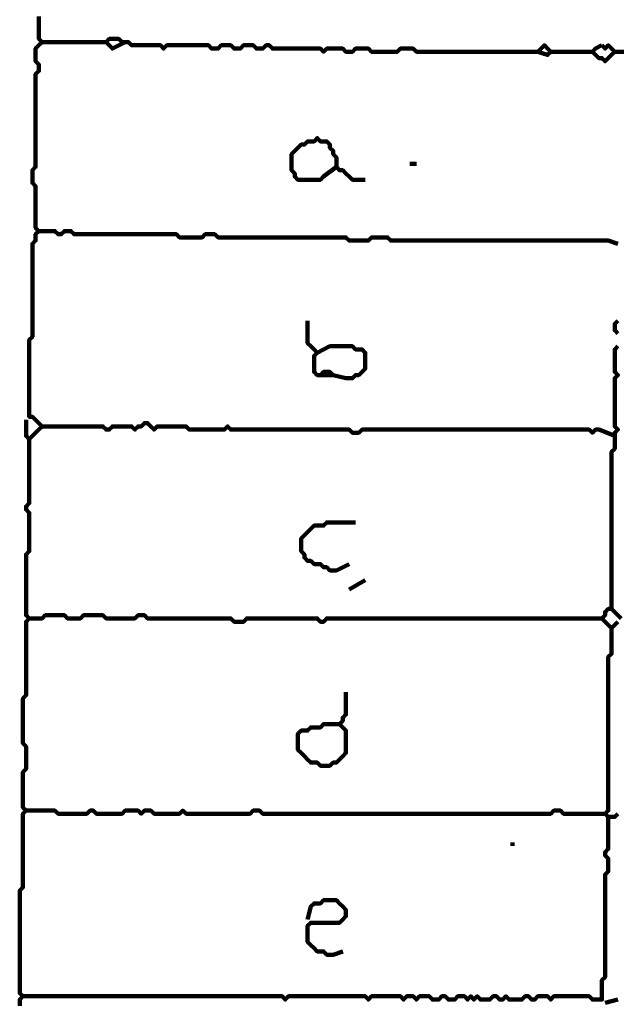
# Model space of a CAD drawing. Header units: metres. Extents: x 1959 to 4131, y 3282 to 4313.
# Tile 128 of 256: x 2371.69 to 2373.42, y 4303.87 to 4306.7. Entities that reach past the tile are written whole.
import ezdxf

# ---------------------------------------------------------------- set-up
doc = ezdxf.new("R2010")
doc.units = ezdxf.units.M
doc.layers.add('P', color=250, linetype='Continuous', lineweight=100)

msp = doc.modelspace()

# ---------------------------------------------------------------- linework, layer by layer
at = {"layer": 'P', "color": 0, "linetype": 'Continuous'}
for points in [[(2371.7492, 4306.7133), (2371.7492, 4306.704), (2371.7492, 4306.6948), (2371.7492, 4306.6856), (2371.7492, 4306.6763), (2371.7492, 4306.6671), (2371.7492, 4306.6579), (2371.7492, 4306.6486), (2371.7585, 4306.6394), (2371.7492, 4306.6302), (2371.74, 4306.6209), (2371.74, 4306.6117), (2371.74, 4306.6025), (2371.74, 4306.5933), (2371.74, 4306.584), (2371.7492, 4306.5748), (2371.7492, 4306.5656), (2371.7492, 4306.5563), (2371.74, 4306.5471), (2371.74, 4306.5379), (2371.74, 4306.5286), (2371.74, 4306.5194), (2371.74, 4306.5102), (2371.74, 4306.5009), (2371.74, 4306.4917), (2371.74, 4306.4825), (2371.74, 4306.4733), (2371.74, 4306.464), (2371.74, 4306.4548), (2371.74, 4306.4456), (2371.74, 4306.4363), (2371.74, 4306.4271), (2371.74, 4306.4179), (2371.74, 4306.4086), (2371.74, 4306.3994), (2371.74, 4306.3902), (2371.74, 4306.3809), (2371.74, 4306.3717), (2371.74, 4306.3625), (2371.74, 4306.3533), (2371.74, 4306.344), (2371.74, 4306.3348), (2371.74, 4306.3256), (2371.74, 4306.3163), (2371.74, 4306.3071), (2371.74, 4306.2979), (2371.74, 4306.2886), (2371.74, 4306.2794), (2371.7308, 4306.2702), (2371.7308, 4306.2609), (2371.7308, 4306.2517), (2371.7308, 4306.2425), (2371.7308, 4306.2333), (2371.74, 4306.224), (2371.74, 4306.2148), (2371.74, 4306.2056), (2371.74, 4306.1963), (2371.74, 4306.1871), (2371.74, 4306.1779), (2371.74, 4306.1686), (2371.74, 4306.1594), (2371.74, 4306.1502), (2371.74, 4306.1409), (2371.74, 4306.1317), (2371.74, 4306.1225), (2371.74, 4306.1133), (2371.74, 4306.104), (2371.7492, 4306.0948), (2371.74, 4306.0856), (2371.74, 4306.0763), (2371.74, 4306.0671), (2371.7308, 4306.0579), (2371.7308, 4306.0486), (2371.7308, 4306.0394), (2371.7308, 4306.0302), (2371.7308, 4306.0209), (2371.7308, 4306.0117), (2371.7308, 4306.0025), (2371.7308, 4305.9933), (2371.7308, 4305.984), (2371.7308, 4305.9748), (2371.7308, 4305.9656), (2371.7308, 4305.9563), (2371.7308, 4305.9471), (2371.7308, 4305.9379), (2371.7308, 4305.9286), (2371.7308, 4305.9194), (2371.7308, 4305.9102), (2371.7308, 4305.9009), (2371.7308, 4305.8917), (2371.7308, 4305.8825), (2371.7308, 4305.8733), (2371.7308, 4305.864), (2371.7308, 4305.8548), (2371.7308, 4305.8456), (2371.7308, 4305.8363), (2371.7308, 4305.8271), (2371.7308, 4305.8179), (2371.7308, 4305.8086), (2371.7308, 4305.7994), (2371.7308, 4305.7902), (2371.7216, 4305.7809), (2371.7216, 4305.7717), (2371.7216, 4305.7625), (2371.7216, 4305.7533), (2371.7216, 4305.744), (2371.7216, 4305.7348), (2371.7216, 4305.7256), (2371.7216, 4305.7163), (2371.7216, 4305.7071), (2371.7216, 4305.6979), (2371.7216, 4305.6886), (2371.7216, 4305.6794), (2371.7216, 4305.6702), (2371.7216, 4305.6609), (2371.7216, 4305.6517), (2371.7216, 4305.6425), (2371.7216, 4305.6333), (2371.7216, 4305.624), (2371.7216, 4305.6148), (2371.7216, 4305.6056), (2371.7216, 4305.5963), (2371.7216, 4305.5871), (2371.7216, 4305.5779), (2371.7216, 4305.5686), (2371.7216, 4305.5594), (2371.7308, 4305.5594), (2371.74, 4305.5502), (2371.7492, 4305.5409), (2371.7585, 4305.5317), (2371.7492, 4305.5225), (2371.74, 4305.5133), (2371.7308, 4305.504), (2371.7216, 4305.4948), (2371.7123, 4305.504), (2371.7123, 4305.5133), (2371.7123, 4305.5225), (2371.7123, 4305.5317), (2371.7123, 4305.5502)], [(2371.7585, 4306.6394), (2371.7954, 4306.6394), (2371.8046, 4306.6394), (2371.8139, 4306.6394), (2371.8231, 4306.6394), (2371.8323, 4306.6394), (2371.8416, 4306.6394), (2371.8508, 4306.6394), (2371.86, 4306.6394), (2371.8692, 4306.6394), (2371.8785, 4306.6394), (2371.8877, 4306.6394), (2371.8969, 4306.6394), (2371.9062, 4306.6394), (2371.9154, 4306.6394), (2371.9246, 4306.6394), (2371.9431, 4306.6394)], [(2371.9985, 4306.6394), (2371.9616, 4306.6209), (2371.9523, 4306.6302), (2371.9431, 4306.6394), (2371.9523, 4306.6486), (2371.9616, 4306.6486), (2371.9708, 4306.6486), (2371.98, 4306.6486), (2371.9892, 4306.6394), (2371.9985, 4306.6394), (2372.0077, 4306.6394), (2372.0169, 4306.6302), (2372.0262, 4306.6302), (2372.0354, 4306.6302), (2372.0446, 4306.6302), (2372.0539, 4306.6302), (2372.0631, 4306.6302), (2372.0723, 4306.6302), (2372.0816, 4306.6302), (2372.0908, 4306.6302), (2372.1, 4306.6302), (2372.1092, 4306.6209), (2372.1185, 4306.6302), (2372.1277, 4306.6302), (2372.1369, 4306.6302), (2372.1462, 4306.6302), (2372.1554, 4306.6302), (2372.1646, 4306.6302), (2372.1739, 4306.6302), (2372.1831, 4306.6302), (2372.1923, 4306.6302), (2372.2016, 4306.6302), (2372.2108, 4306.6302), (2372.22, 4306.6302), (2372.2292, 4306.6302), (2372.2385, 4306.6302), (2372.2477, 4306.6209), (2372.2569, 4306.6209), (2372.2662, 4306.6209), (2372.2754, 4306.6302), (2372.2846, 4306.6302), (2372.2939, 4306.6302), (2372.3031, 4306.6302), (2372.3123, 4306.6209), (2372.3216, 4306.6209), (2372.3308, 4306.6209), (2372.34, 4306.6302), (2372.3492, 4306.6302), (2372.3585, 4306.6302), (2372.3677, 4306.6302), (2372.3769, 4306.6209), (2372.3862, 4306.6209), (2372.3954, 4306.6209), (2372.4046, 4306.6302), (2372.4139, 4306.6302), (2372.4231, 4306.6209), (2372.4323, 4306.6209), (2372.4416, 4306.6209), (2372.4508, 4306.6209), (2372.46, 4306.6209), (2372.4692, 4306.6209), (2372.4785, 4306.6209), (2372.4877, 4306.6209), (2372.4969, 4306.6209), (2372.5062, 4306.6209), (2372.5154, 4306.6209), (2372.5246, 4306.6209), (2372.5339, 4306.6209), (2372.5431, 4306.6209), (2372.5523, 4306.6209), (2372.5616, 4306.6209), (2372.5708, 4306.6117), (2372.58, 4306.6209), (2372.5892, 4306.6209), (2372.5985, 4306.6209), (2372.6077, 4306.6209), (2372.6169, 4306.6209), (2372.6262, 4306.6209), (2372.6354, 4306.6117), (2372.6446, 4306.6117), (2372.6539, 4306.6117), (2372.6631, 4306.6209), (2372.6723, 4306.6209), (2372.6816, 4306.6209), (2372.6908, 4306.6209), (2372.7, 4306.6209), (2372.7092, 4306.6117), (2372.7185, 4306.6117), (2372.7277, 4306.6117), (2372.7369, 4306.6117), (2372.7462, 4306.6117), (2372.7554, 4306.6117), (2372.7646, 4306.6117), (2372.7739, 4306.6117), (2372.7831, 4306.6117), (2372.7923, 4306.6209), (2372.8016, 4306.6209), (2372.8108, 4306.6209), (2372.82, 4306.6209), (2372.8292, 4306.6209), (2372.8385, 4306.6117), (2372.8477, 4306.6117), (2372.8569, 4306.6117), (2372.8662, 4306.6117), (2372.8754, 4306.6117), (2372.8846, 4306.6117), (2372.8939, 4306.6117), (2372.9031, 4306.6117), (2372.9123, 4306.6117), (2372.9216, 4306.6117), (2372.9308, 4306.6117), (2372.94, 4306.6117), (2372.9492, 4306.6117), (2372.9585, 4306.6117), (2372.9677, 4306.6117), (2372.9769, 4306.6117), (2372.9862, 4306.6117), (2372.9954, 4306.6117), (2373.0046, 4306.6117), (2373.0139, 4306.6117), (2373.0231, 4306.6117), (2373.0323, 4306.6117), (2373.0416, 4306.6117), (2373.0508, 4306.6117), (2373.06, 4306.6117), (2373.0692, 4306.6117), (2373.0785, 4306.6117), (2373.0877, 4306.6117), (2373.0969, 4306.6117), (2373.1062, 4306.6117), (2373.1154, 4306.6117), (2373.1246, 4306.6117), (2373.1339, 4306.6117), (2373.1431, 4306.6117), (2373.1523, 4306.6117), (2373.1616, 4306.6117), (2373.1708, 4306.6117), (2373.18, 4306.6117), (2373.1892, 4306.6117), (2373.1985, 4306.6209), (2373.2077, 4306.6302), (2373.2169, 4306.6209), (2373.2262, 4306.6117), (2373.2169, 4306.6025), (2373.1892, 4306.6117)], [(2373.3739, 4306.6302), (2373.3831, 4306.6209), (2373.3923, 4306.6302), (2373.4016, 4306.6209), (2373.4108, 4306.6117), (2373.4016, 4306.6025), (2373.3923, 4306.5933), (2373.3831, 4306.584), (2373.3739, 4306.5933), (2373.3646, 4306.5933), (2373.3554, 4306.6025), (2373.3462, 4306.6117), (2373.3554, 4306.6209), (2373.3739, 4306.6302)], [(2373.2262, 4306.6117), (2373.2631, 4306.6117), (2373.2723, 4306.6117), (2373.2816, 4306.6117), (2373.2908, 4306.6117), (2373.3, 4306.6117), (2373.3092, 4306.6117), (2373.3185, 4306.6117), (2373.3462, 4306.6117)], [(2373.4108, 4306.6117), (2373.4292, 4306.6117), (2373.4385, 4306.6117), (2373.4477, 4306.6117), (2373.4754, 4306.6117)], [(2372.6077, 4306.2794), (2372.5708, 4306.2517), (2372.5616, 4306.2425), (2372.5523, 4306.2425), (2372.5431, 4306.2425), (2372.5339, 4306.2425), (2372.5246, 4306.2425), (2372.5154, 4306.2425), (2372.5062, 4306.2425), (2372.4969, 4306.2425), (2372.4877, 4306.2517), (2372.4877, 4306.2609), (2372.4785, 4306.2702), (2372.4785, 4306.2794), (2372.4785, 4306.2886), (2372.4785, 4306.2979), (2372.4785, 4306.3071), (2372.4785, 4306.3163), (2372.4877, 4306.3256), (2372.4969, 4306.3348), (2372.5062, 4306.344), (2372.5154, 4306.344), (2372.5246, 4306.3533), (2372.5339, 4306.3533), (2372.5431, 4306.3533), (2372.5523, 4306.3625), (2372.5616, 4306.3533), (2372.5708, 4306.3533), (2372.58, 4306.3533), (2372.5892, 4306.344), (2372.5892, 4306.3348), (2372.5985, 4306.3256), (2372.5985, 4306.3163), (2372.6077, 4306.3071), (2372.6077, 4306.2979), (2372.6077, 4306.2886), (2372.6077, 4306.2794), (2372.6169, 4306.2702), (2372.6262, 4306.2702), (2372.6354, 4306.2609), (2372.6446, 4306.2517), (2372.6539, 4306.2425), (2372.6631, 4306.2425), (2372.6723, 4306.2425), (2372.6908, 4306.2425)], [(2372.82, 4306.2886), (2372.8385, 4306.2886)], [(2371.7492, 4306.0948), (2371.7862, 4306.0948), (2371.7954, 4306.0948), (2371.8046, 4306.0856), (2371.8139, 4306.0856), (2371.8231, 4306.0948), (2371.8323, 4306.0948), (2371.8416, 4306.0948), (2371.8508, 4306.0856), (2371.86, 4306.0856), (2371.8692, 4306.0856), (2371.8785, 4306.0856), (2371.8877, 4306.0856), (2371.8969, 4306.0856), (2371.9062, 4306.0856), (2371.9154, 4306.0856), (2371.9246, 4306.0856), (2371.9339, 4306.0856), (2371.9431, 4306.0856), (2371.9523, 4306.0856), (2371.9616, 4306.0856), (2371.9708, 4306.0856), (2371.98, 4306.0856), (2371.9892, 4306.0856), (2371.9985, 4306.0856), (2372.0077, 4306.0856), (2372.0169, 4306.0856), (2372.0262, 4306.0856), (2372.0354, 4306.0856), (2372.0446, 4306.0856), (2372.0539, 4306.0856), (2372.0631, 4306.0856), (2372.0723, 4306.0856), (2372.0816, 4306.0856), (2372.0908, 4306.0856), (2372.1, 4306.0856), (2372.1092, 4306.0856), (2372.1185, 4306.0856), (2372.1277, 4306.0856), (2372.1369, 4306.0856), (2372.1462, 4306.0856), (2372.1554, 4306.0763), (2372.1646, 4306.0763), (2372.1739, 4306.0763), (2372.1831, 4306.0763), (2372.1923, 4306.0763), (2372.2016, 4306.0763), (2372.2108, 4306.0763), (2372.22, 4306.0763), (2372.2292, 4306.0856), (2372.2385, 4306.0856), (2372.2477, 4306.0856), (2372.2569, 4306.0856), (2372.2662, 4306.0763), (2372.2754, 4306.0763), (2372.2846, 4306.0763), (2372.2939, 4306.0763), (2372.3031, 4306.0763), (2372.3123, 4306.0763), (2372.3216, 4306.0763), (2372.3308, 4306.0763), (2372.34, 4306.0763), (2372.3492, 4306.0763), (2372.3585, 4306.0763), (2372.3677, 4306.0763), (2372.3769, 4306.0763), (2372.3862, 4306.0763), (2372.3954, 4306.0763), (2372.4046, 4306.0763), (2372.4139, 4306.0763), (2372.4231, 4306.0763), (2372.4323, 4306.0763), (2372.4416, 4306.0763), (2372.4508, 4306.0763), (2372.46, 4306.0763), (2372.4692, 4306.0763), (2372.4785, 4306.0763), (2372.4877, 4306.0763), (2372.4969, 4306.0763), (2372.5062, 4306.0763), (2372.5154, 4306.0763), (2372.5246, 4306.0763), (2372.5339, 4306.0763), (2372.5431, 4306.0763), (2372.5523, 4306.0763), (2372.5616, 4306.0763), (2372.5708, 4306.0763), (2372.58, 4306.0763), (2372.5892, 4306.0763), (2372.5985, 4306.0763), (2372.6077, 4306.0763), (2372.6169, 4306.0763), (2372.6262, 4306.0763), (2372.6354, 4306.0763), (2372.6446, 4306.0671), (2372.6539, 4306.0671), (2372.6631, 4306.0671), (2372.6723, 4306.0671), (2372.6816, 4306.0671), (2372.6908, 4306.0671), (2372.7, 4306.0671), (2372.7092, 4306.0763), (2372.7185, 4306.0763), (2372.7277, 4306.0763), (2372.7369, 4306.0763), (2372.7462, 4306.0763), (2372.7554, 4306.0763), (2372.7646, 4306.0671), (2372.7739, 4306.0671), (2372.7831, 4306.0671), (2372.7923, 4306.0671), (2372.8016, 4306.0671), (2372.8108, 4306.0671), (2372.82, 4306.0671), (2372.8292, 4306.0671), (2372.8385, 4306.0671), (2372.8477, 4306.0671), (2372.8569, 4306.0671), (2372.8662, 4306.0671), (2372.8754, 4306.0671), (2372.8846, 4306.0671), (2372.8939, 4306.0671), (2372.9031, 4306.0671), (2372.9123, 4306.0671), (2372.9216, 4306.0671), (2372.9308, 4306.0671), (2372.94, 4306.0671), (2372.9492, 4306.0671), (2372.9585, 4306.0671), (2372.9677, 4306.0671), (2372.9769, 4306.0671), (2372.9862, 4306.0671), (2372.9954, 4306.0671), (2373.0046, 4306.0671), (2373.0139, 4306.0671), (2373.0231, 4306.0671), (2373.0323, 4306.0671), (2373.0416, 4306.0671), (2373.0508, 4306.0671), (2373.06, 4306.0671), (2373.0692, 4306.0671), (2373.0785, 4306.0671), (2373.0877, 4306.0671), (2373.0969, 4306.0671), (2373.1062, 4306.0671), (2373.1154, 4306.0671), (2373.1246, 4306.0671), (2373.1339, 4306.0671), (2373.1431, 4306.0671), (2373.1523, 4306.0671), (2373.1616, 4306.0671), (2373.1708, 4306.0671), (2373.18, 4306.0671), (2373.1892, 4306.0671), (2373.1985, 4306.0671), (2373.2077, 4306.0671), (2373.2169, 4306.0671), (2373.2262, 4306.0671), (2373.2354, 4306.0671), (2373.2446, 4306.0671), (2373.2539, 4306.0671), (2373.2631, 4306.0671), (2373.2723, 4306.0671), (2373.2816, 4306.0671), (2373.2908, 4306.0671), (2373.3, 4306.0671), (2373.3092, 4306.0671), (2373.3185, 4306.0671), (2373.3277, 4306.0671), (2373.3369, 4306.0671), (2373.3462, 4306.0671), (2373.3554, 4306.0671), (2373.3646, 4306.0671), (2373.3739, 4306.0671), (2373.3831, 4306.0671), (2373.3923, 4306.0671), (2373.42, 4306.0579)], [(2372.5246, 4305.8363), (2372.5246, 4305.7994), (2372.5246, 4305.7902), (2372.5246, 4305.7809), (2372.5246, 4305.7717), (2372.5339, 4305.7625), (2372.5431, 4305.7533), (2372.5523, 4305.744), (2372.5431, 4305.7348), (2372.5431, 4305.7256), (2372.5431, 4305.7163), (2372.5431, 4305.7071), (2372.5431, 4305.6979), (2372.5431, 4305.6886), (2372.5523, 4305.6794), (2372.5616, 4305.6794), (2372.5708, 4305.6886), (2372.58, 4305.6886), (2372.5892, 4305.6886), (2372.5985, 4305.6794), (2372.5616, 4305.6794)], [(2373.42, 4305.8363), (2373.4108, 4305.8271), (2373.4108, 4305.8179), (2373.4108, 4305.8086), (2373.42, 4305.7994)], [(2372.5523, 4305.744), (2372.5892, 4305.7625), (2372.5985, 4305.7625), (2372.6077, 4305.7625), (2372.6169, 4305.7625), (2372.6262, 4305.7625), (2372.6354, 4305.7625), (2372.6446, 4305.7625), (2372.6539, 4305.7625), (2372.6631, 4305.7533), (2372.6723, 4305.7533), (2372.6816, 4305.7533), (2372.6908, 4305.744), (2372.6908, 4305.7348), (2372.6908, 4305.7256), (2372.6908, 4305.7163), (2372.6908, 4305.7071), (2372.6908, 4305.6979), (2372.6816, 4305.6886), (2372.6723, 4305.6794), (2372.6631, 4305.6794), (2372.6539, 4305.6702), (2372.6446, 4305.6702), (2372.6354, 4305.6702), (2372.5985, 4305.6794)], [(2373.42, 4305.7625), (2373.4108, 4305.7533), (2373.4108, 4305.744), (2373.4108, 4305.7348), (2373.4108, 4305.7256), (2373.4108, 4305.7163), (2373.4108, 4305.7071), (2373.4108, 4305.6979), (2373.4108, 4305.6886), (2373.42, 4305.6794), (2373.4108, 4305.6702), (2373.4108, 4305.6609), (2373.4108, 4305.6517), (2373.4108, 4305.6425), (2373.4108, 4305.6333), (2373.4108, 4305.624), (2373.4108, 4305.6148), (2373.4108, 4305.6056), (2373.4108, 4305.5963), (2373.4108, 4305.5871), (2373.4108, 4305.5779), (2373.4108, 4305.5686), (2373.4108, 4305.5594), (2373.4108, 4305.5502), (2373.4108, 4305.5409), (2373.4108, 4305.5317), (2373.42, 4305.5225), (2373.4108, 4305.5133), (2373.4108, 4305.504), (2373.4108, 4305.4948), (2373.4108, 4305.4856), (2373.4108, 4305.4763), (2373.4108, 4305.4671), (2373.4016, 4305.4579), (2373.4016, 4305.4486), (2373.4016, 4305.4394), (2373.4016, 4305.4302), (2373.4016, 4305.4209), (2373.4016, 4305.4117), (2373.4016, 4305.4025), (2373.4016, 4305.3933), (2373.4016, 4305.384), (2373.4016, 4305.3748), (2373.4016, 4305.3656), (2373.4016, 4305.3563), (2373.4016, 4305.3471), (2373.4016, 4305.3379), (2373.4016, 4305.3286), (2373.4016, 4305.3194), (2373.4016, 4305.3102), (2373.4016, 4305.3009), (2373.4016, 4305.2917), (2373.4016, 4305.2825), (2373.4016, 4305.2733), (2373.4016, 4305.264), (2373.4016, 4305.2548), (2373.4016, 4305.2456), (2373.4016, 4305.2363), (2373.4016, 4305.2271), (2373.4016, 4305.2179), (2373.4016, 4305.2086), (2373.4016, 4305.1994), (2373.4016, 4305.1902), (2373.4016, 4305.1809), (2373.4016, 4305.1717), (2373.4016, 4305.1625), (2373.4016, 4305.1533), (2373.4016, 4305.144), (2373.4016, 4305.1348), (2373.4016, 4305.1256), (2373.4016, 4305.1163), (2373.4016, 4305.1071), (2373.4016, 4305.0979), (2373.4016, 4305.0886), (2373.4016, 4305.0794), (2373.4016, 4305.0702), (2373.4016, 4305.0609), (2373.4016, 4305.0517), (2373.4016, 4305.0425), (2373.4016, 4305.0333), (2373.4016, 4305.024), (2373.4016, 4305.0148), (2373.4016, 4305.0056), (2373.3923, 4305.0056), (2373.3831, 4304.9963), (2373.3831, 4304.9871), (2373.3739, 4304.9779), (2373.3831, 4304.9686), (2373.3923, 4304.9594), (2373.4016, 4304.9502), (2373.4108, 4304.9594), (2373.42, 4304.9686)], [(2371.7585, 4305.5317), (2371.7954, 4305.5317), (2371.8046, 4305.5317), (2371.8139, 4305.5317), (2371.8231, 4305.5317), (2371.8323, 4305.5317), (2371.8416, 4305.5317), (2371.8508, 4305.5317), (2371.86, 4305.5317), (2371.8692, 4305.5317), (2371.8785, 4305.5317), (2371.8877, 4305.5317), (2371.8969, 4305.5317), (2371.9062, 4305.5317), (2371.9154, 4305.5317), (2371.9246, 4305.5317), (2371.9339, 4305.5317), (2371.9431, 4305.5225), (2371.9523, 4305.5225), (2371.9616, 4305.5317), (2371.9708, 4305.5317), (2371.98, 4305.5317), (2371.9892, 4305.5317), (2371.9985, 4305.5317), (2372.0077, 4305.5317), (2372.0169, 4305.5317), (2372.0262, 4305.5225), (2372.0354, 4305.5317), (2372.0446, 4305.5317), (2372.0539, 4305.5409), (2372.0631, 4305.5409), (2372.0723, 4305.5317), (2372.0816, 4305.5225), (2372.0908, 4305.5317), (2372.1, 4305.5317), (2372.1092, 4305.5317), (2372.1185, 4305.5317), (2372.1277, 4305.5317), (2372.1369, 4305.5317), (2372.1462, 4305.5317), (2372.1554, 4305.5317), (2372.1646, 4305.5317), (2372.1739, 4305.5317), (2372.1831, 4305.5225), (2372.1923, 4305.5225), (2372.2016, 4305.5225), (2372.2108, 4305.5225), (2372.22, 4305.5225), (2372.2292, 4305.5225), (2372.2385, 4305.5225), (2372.2477, 4305.5225), (2372.2569, 4305.5225), (2372.2662, 4305.5225), (2372.2754, 4305.5225), (2372.2846, 4305.5225), (2372.2939, 4305.5317), (2372.3031, 4305.5225), (2372.3123, 4305.5225), (2372.3216, 4305.5225), (2372.3308, 4305.5225), (2372.34, 4305.5225), (2372.3492, 4305.5225), (2372.3585, 4305.5225), (2372.3677, 4305.5225), (2372.3769, 4305.5225), (2372.3862, 4305.5225), (2372.3954, 4305.5225), (2372.4046, 4305.5225), (2372.4139, 4305.5225), (2372.4231, 4305.5225), (2372.4323, 4305.5225), (2372.4416, 4305.5225), (2372.4508, 4305.5225), (2372.46, 4305.5225), (2372.4692, 4305.5225), (2372.4785, 4305.5225), (2372.4877, 4305.5225), (2372.4969, 4305.5225), (2372.5062, 4305.5225), (2372.5154, 4305.5225), (2372.5246, 4305.5225), (2372.5339, 4305.5225), (2372.5431, 4305.5225), (2372.5523, 4305.5225), (2372.5616, 4305.5225), (2372.5708, 4305.5225), (2372.58, 4305.5225), (2372.5892, 4305.5225), (2372.5985, 4305.5225), (2372.6077, 4305.5225), (2372.6169, 4305.5225), (2372.6262, 4305.5225), (2372.6354, 4305.5225), (2372.6446, 4305.5225), (2372.6539, 4305.5133), (2372.6631, 4305.5133), (2372.6723, 4305.5133), (2372.6816, 4305.5225), (2372.6908, 4305.5225), (2372.7, 4305.5225), (2372.7092, 4305.5225), (2372.7185, 4305.5225), (2372.7277, 4305.5225), (2372.7369, 4305.5225), (2372.7462, 4305.5225), (2372.7554, 4305.5225), (2372.7646, 4305.5225), (2372.7739, 4305.5225), (2372.7831, 4305.5225), (2372.7923, 4305.5225), (2372.8016, 4305.5225), (2372.8108, 4305.5225), (2372.82, 4305.5225), (2372.8292, 4305.5225), (2372.8385, 4305.5225), (2372.8477, 4305.5225), (2372.8569, 4305.5225), (2372.8662, 4305.5225), (2372.8754, 4305.5225), (2372.8846, 4305.5225), (2372.8939, 4305.5225), (2372.9031, 4305.5225), (2372.9123, 4305.5225), (2372.9216, 4305.5225), (2372.9308, 4305.5225), (2372.94, 4305.5225), (2372.9492, 4305.5225), (2372.9585, 4305.5225), (2372.9677, 4305.5225), (2372.9769, 4305.5225), (2372.9862, 4305.5225), (2372.9954, 4305.5225), (2373.0046, 4305.5225), (2373.0139, 4305.5225), (2373.0231, 4305.5225), (2373.0323, 4305.5225), (2373.0416, 4305.5225), (2373.0508, 4305.5225), (2373.06, 4305.5225), (2373.0692, 4305.5225), (2373.0785, 4305.5225), (2373.0877, 4305.5225), (2373.0969, 4305.5225), (2373.1062, 4305.5225), (2373.1154, 4305.5225), (2373.1246, 4305.5225), (2373.1339, 4305.5225), (2373.1431, 4305.5225), (2373.1523, 4305.5225), (2373.1616, 4305.5225), (2373.1708, 4305.5225), (2373.18, 4305.5225), (2373.1892, 4305.5225), (2373.1985, 4305.5225), (2373.2077, 4305.5225), (2373.2169, 4305.5225), (2373.2262, 4305.5225), (2373.2354, 4305.5225), (2373.2446, 4305.5225), (2373.2539, 4305.5225), (2373.2631, 4305.5225), (2373.2723, 4305.5225), (2373.2816, 4305.5225), (2373.2908, 4305.5225), (2373.3, 4305.5225), (2373.3092, 4305.5225), (2373.3185, 4305.5225), (2373.3277, 4305.5225), (2373.3369, 4305.5225), (2373.3462, 4305.5133), (2373.3554, 4305.5225), (2373.3646, 4305.5225), (2373.4108, 4305.504)], [(2371.7216, 4305.4948), (2371.7216, 4305.4579), (2371.7216, 4305.4486), (2371.7216, 4305.4394), (2371.7216, 4305.4302), (2371.7216, 4305.4209), (2371.7216, 4305.4117), (2371.7216, 4305.4025), (2371.7216, 4305.3933), (2371.7216, 4305.384), (2371.7216, 4305.3748), (2371.7216, 4305.3656), (2371.7216, 4305.3563), (2371.7216, 4305.3471), (2371.7216, 4305.3379), (2371.7216, 4305.3286), (2371.7216, 4305.3194), (2371.7216, 4305.3102), (2371.7123, 4305.3009), (2371.7123, 4305.2917), (2371.7216, 4305.2825), (2371.7216, 4305.2733), (2371.7216, 4305.264), (2371.7216, 4305.2548), (2371.7216, 4305.2456), (2371.7216, 4305.2363), (2371.7216, 4305.2271), (2371.7216, 4305.2179), (2371.7216, 4305.2086), (2371.7216, 4305.1994), (2371.7216, 4305.1902), (2371.7216, 4305.1809), (2371.7216, 4305.1717), (2371.7123, 4305.1625), (2371.7123, 4305.1533), (2371.7123, 4305.144), (2371.7123, 4305.1348), (2371.7123, 4305.1256), (2371.7123, 4305.1163), (2371.7123, 4305.1071), (2371.7123, 4305.0979), (2371.7123, 4305.0886), (2371.7123, 4305.0794), (2371.7123, 4305.0702), (2371.7123, 4305.0609), (2371.7123, 4305.0517), (2371.7123, 4305.0425), (2371.7123, 4305.0333), (2371.7123, 4305.024), (2371.7123, 4305.0148), (2371.7123, 4305.0056), (2371.7123, 4304.9963), (2371.7123, 4304.9871), (2371.7216, 4304.9779), (2371.7123, 4304.9686), (2371.7123, 4304.9594), (2371.7123, 4304.9502), (2371.7123, 4304.9409), (2371.7123, 4304.9317), (2371.7123, 4304.9225), (2371.7123, 4304.9133), (2371.7123, 4304.904), (2371.7123, 4304.8948), (2371.7123, 4304.8856), (2371.7123, 4304.8763), (2371.7123, 4304.8671), (2371.7123, 4304.8579), (2371.7123, 4304.8486), (2371.7123, 4304.8394), (2371.7123, 4304.8302), (2371.7123, 4304.8209), (2371.7123, 4304.8117), (2371.7123, 4304.8025), (2371.7123, 4304.7933), (2371.7123, 4304.784), (2371.7123, 4304.7748), (2371.7123, 4304.7656), (2371.7123, 4304.7563), (2371.7031, 4304.7471), (2371.7031, 4304.7379), (2371.7031, 4304.7286), (2371.7031, 4304.7194), (2371.7031, 4304.7102), (2371.7031, 4304.7009), (2371.7031, 4304.6917), (2371.7031, 4304.6825), (2371.7031, 4304.6733), (2371.7031, 4304.664), (2371.7031, 4304.6548), (2371.7031, 4304.6456), (2371.7031, 4304.6363), (2371.7031, 4304.6271), (2371.7031, 4304.6179), (2371.7123, 4304.6086), (2371.7123, 4304.5994), (2371.7123, 4304.5902), (2371.7123, 4304.5809), (2371.7123, 4304.5717), (2371.7123, 4304.5625), (2371.7123, 4304.5533), (2371.7123, 4304.544), (2371.7031, 4304.5348), (2371.7031, 4304.5256), (2371.7031, 4304.5163), (2371.7031, 4304.5071), (2371.7031, 4304.4979), (2371.7031, 4304.4886), (2371.7031, 4304.4794), (2371.7031, 4304.4702), (2371.7031, 4304.4609), (2371.7031, 4304.4517), (2371.7031, 4304.4425), (2371.7031, 4304.4333), (2371.7123, 4304.424), (2371.7031, 4304.4148), (2371.7031, 4304.4056), (2371.7031, 4304.3963), (2371.7031, 4304.3871), (2371.7031, 4304.3779), (2371.7031, 4304.3686), (2371.7031, 4304.3594), (2371.7031, 4304.3502), (2371.7031, 4304.3409), (2371.7031, 4304.3317), (2371.7031, 4304.3225), (2371.7031, 4304.3133), (2371.7031, 4304.304), (2371.7031, 4304.2948), (2371.7031, 4304.2856), (2371.7031, 4304.2763), (2371.7031, 4304.2671), (2371.7031, 4304.2579), (2371.7031, 4304.2486), (2371.7031, 4304.2394), (2371.7031, 4304.2302), (2371.7031, 4304.2209), (2371.7031, 4304.2117), (2371.7031, 4304.2025), (2371.6939, 4304.1933), (2371.6939, 4304.184), (2371.6939, 4304.1748), (2371.6939, 4304.1656), (2371.6939, 4304.1563), (2371.6939, 4304.1471), (2371.6939, 4304.1379), (2371.6939, 4304.1286), (2371.6939, 4304.1194), (2371.6939, 4304.1102), (2371.6939, 4304.1009), (2371.6939, 4304.0917), (2371.6939, 4304.0825), (2371.6939, 4304.0733), (2371.6939, 4304.064), (2371.6939, 4304.0548), (2371.6939, 4304.0456), (2371.6939, 4304.0363), (2371.6939, 4304.0271), (2371.6939, 4304.0179), (2371.6939, 4304.0086), (2371.6939, 4303.9994), (2371.6939, 4303.9902), (2371.6939, 4303.9809), (2371.6939, 4303.9717), (2371.6939, 4303.9625), (2371.6939, 4303.9533), (2371.6939, 4303.944), (2371.6939, 4303.9348), (2371.6939, 4303.9256), (2371.6939, 4303.9163), (2371.6939, 4303.9071), (2371.6939, 4303.8979), (2371.7031, 4303.8886), (2371.6939, 4303.8794), (2371.6939, 4303.8702), (2371.6939, 4303.8609)], [(2372.6446, 4305.1348), (2372.6077, 4305.1163), (2372.5985, 4305.1163), (2372.5892, 4305.1163), (2372.58, 4305.1256), (2372.5708, 4305.1256), (2372.5616, 4305.1348), (2372.5523, 4305.1348), (2372.5431, 4305.1348), (2372.5339, 4305.144), (2372.5246, 4305.144), (2372.5154, 4305.1533), (2372.5154, 4305.1625), (2372.5062, 4305.1717), (2372.5062, 4305.1809), (2372.5062, 4305.1902), (2372.5062, 4305.1994), (2372.5062, 4305.2086), (2372.5154, 4305.2179), (2372.5246, 4305.2271), (2372.5339, 4305.2363), (2372.5431, 4305.2456), (2372.5523, 4305.2456), (2372.5616, 4305.2456), (2372.5708, 4305.2456), (2372.58, 4305.2548), (2372.5892, 4305.2548), (2372.5985, 4305.2548), (2372.6077, 4305.2548), (2372.6169, 4305.2548), (2372.6262, 4305.2548), (2372.6354, 4305.2548), (2372.6631, 4305.2548)], [(2372.6908, 4305.0886), (2372.6446, 4305.0609)], [(2371.7216, 4304.9779), (2371.7585, 4304.9779), (2371.7677, 4304.9871), (2371.7769, 4304.9871), (2371.7862, 4304.9871), (2371.7954, 4304.9871), (2371.8046, 4304.9871), (2371.8139, 4304.9871), (2371.8231, 4304.9871), (2371.8323, 4304.9779), (2371.8416, 4304.9779), (2371.8508, 4304.9779), (2371.86, 4304.9779), (2371.8692, 4304.9779), (2371.8785, 4304.9871), (2371.8877, 4304.9871), (2371.8969, 4304.9871), (2371.9062, 4304.9871), (2371.9154, 4304.9871), (2371.9246, 4304.9871), (2371.9339, 4304.9871), (2371.9431, 4304.9779), (2371.9523, 4304.9779), (2371.9616, 4304.9779), (2371.9708, 4304.9779), (2371.98, 4304.9779), (2371.9892, 4304.9779), (2371.9985, 4304.9779), (2372.0077, 4304.9779), (2372.0169, 4304.9779), (2372.0262, 4304.9779), (2372.0354, 4304.9871), (2372.0446, 4304.9871), (2372.0539, 4304.9871), (2372.0631, 4304.9779), (2372.0723, 4304.9779), (2372.0816, 4304.9779), (2372.0908, 4304.9779), (2372.1, 4304.9779), (2372.1092, 4304.9779), (2372.1185, 4304.9779), (2372.1277, 4304.9779), (2372.1369, 4304.9779), (2372.1462, 4304.9779), (2372.1554, 4304.9779), (2372.1646, 4304.9779), (2372.1739, 4304.9779), (2372.1831, 4304.9779), (2372.1923, 4304.9779), (2372.2016, 4304.9779), (2372.2108, 4304.9779), (2372.22, 4304.9779), (2372.2292, 4304.9779), (2372.2385, 4304.9779), (2372.2477, 4304.9779), (2372.2569, 4304.9779), (2372.2662, 4304.9779), (2372.2754, 4304.9779), (2372.2846, 4304.9779), (2372.2939, 4304.9779), (2372.3031, 4304.9779), (2372.3123, 4304.9686), (2372.3216, 4304.9686), (2372.3308, 4304.9686), (2372.34, 4304.9686), (2372.3492, 4304.9779), (2372.3585, 4304.9779), (2372.3677, 4304.9779), (2372.3769, 4304.9779), (2372.3862, 4304.9779), (2372.3954, 4304.9779), (2372.4046, 4304.9779), (2372.4139, 4304.9779), (2372.4231, 4304.9779), (2372.4323, 4304.9779), (2372.4416, 4304.9779), (2372.4508, 4304.9779), (2372.46, 4304.9779), (2372.4692, 4304.9779), (2372.4785, 4304.9779), (2372.4877, 4304.9779), (2372.4969, 4304.9779), (2372.5062, 4304.9779), (2372.5154, 4304.9779), (2372.5246, 4304.9779), (2372.5339, 4304.9779), (2372.5431, 4304.9779), (2372.5523, 4304.9779), (2372.5616, 4304.9686), (2372.5708, 4304.9686), (2372.58, 4304.9779), (2372.5892, 4304.9779), (2372.5985, 4304.9779), (2372.6077, 4304.9779), (2372.6169, 4304.9779), (2372.6262, 4304.9779), (2372.6354, 4304.9779), (2372.6446, 4304.9779), (2372.6539, 4304.9779), (2372.6631, 4304.9779), (2372.6723, 4304.9779), (2372.6816, 4304.9779), (2372.6908, 4304.9779), (2372.7, 4304.9779), (2372.7092, 4304.9779), (2372.7185, 4304.9779), (2372.7277, 4304.9779), (2372.7369, 4304.9779), (2372.7462, 4304.9779), (2372.7554, 4304.9779), (2372.7646, 4304.9779), (2372.7739, 4304.9779), (2372.7831, 4304.9779), (2372.7923, 4304.9779), (2372.8016, 4304.9779), (2372.8108, 4304.9779), (2372.82, 4304.9779), (2372.8292, 4304.9779), (2372.8385, 4304.9779), (2372.8477, 4304.9779), (2372.8569, 4304.9779), (2372.8662, 4304.9779), (2372.8754, 4304.9779), (2372.8846, 4304.9779), (2372.8939, 4304.9779), (2372.9031, 4304.9779), (2372.9123, 4304.9779), (2372.9216, 4304.9779), (2372.9308, 4304.9779), (2372.94, 4304.9779), (2372.9492, 4304.9779), (2372.9585, 4304.9779), (2372.9677, 4304.9779), (2372.9769, 4304.9779), (2372.9862, 4304.9779), (2372.9954, 4304.9779), (2373.0046, 4304.9779), (2373.0139, 4304.9779), (2373.0231, 4304.9779), (2373.0323, 4304.9779), (2373.0416, 4304.9779), (2373.0508, 4304.9779), (2373.06, 4304.9779), (2373.0692, 4304.9779), (2373.0785, 4304.9779), (2373.0877, 4304.9779), (2373.0969, 4304.9779), (2373.1062, 4304.9779), (2373.1154, 4304.9779), (2373.1246, 4304.9779), (2373.1339, 4304.9779), (2373.1431, 4304.9779), (2373.1523, 4304.9779), (2373.1616, 4304.9779), (2373.1708, 4304.9779), (2373.18, 4304.9779), (2373.1892, 4304.9779), (2373.1985, 4304.9779), (2373.2077, 4304.9779), (2373.2169, 4304.9779), (2373.2262, 4304.9779), (2373.2354, 4304.9779), (2373.2446, 4304.9779), (2373.2539, 4304.9779), (2373.2631, 4304.9779), (2373.2723, 4304.9779), (2373.2816, 4304.9779), (2373.2908, 4304.9779), (2373.3, 4304.9779), (2373.3092, 4304.9779), (2373.3185, 4304.9779), (2373.3277, 4304.9779), (2373.3739, 4304.9779)], [(2373.4292, 4304.9779), (2373.4016, 4305.0056)], [(2373.4016, 4304.9502), (2373.4016, 4304.9133), (2373.4016, 4304.904), (2373.4016, 4304.8948), (2373.4016, 4304.8856), (2373.4016, 4304.8763), (2373.3923, 4304.8671), (2373.3923, 4304.8579), (2373.3923, 4304.8486), (2373.3923, 4304.8394), (2373.3923, 4304.8302), (2373.3923, 4304.8209), (2373.3923, 4304.8117), (2373.3923, 4304.8025), (2373.3923, 4304.7933), (2373.3923, 4304.784), (2373.3923, 4304.7748), (2373.3923, 4304.7656), (2373.3923, 4304.7563), (2373.3923, 4304.7471), (2373.3923, 4304.7379), (2373.3923, 4304.7286), (2373.3923, 4304.7194), (2373.3923, 4304.7102), (2373.3923, 4304.7009), (2373.3923, 4304.6917), (2373.3923, 4304.6825), (2373.3923, 4304.6733), (2373.3923, 4304.664), (2373.3923, 4304.6548), (2373.3923, 4304.6456), (2373.3923, 4304.6363), (2373.3923, 4304.6271), (2373.3923, 4304.6179), (2373.3923, 4304.6086), (2373.3923, 4304.5994), (2373.3923, 4304.5902), (2373.3923, 4304.5809), (2373.3923, 4304.5717), (2373.3923, 4304.5625), (2373.3923, 4304.5533), (2373.3923, 4304.544), (2373.3923, 4304.5348), (2373.3923, 4304.5256), (2373.3923, 4304.5163), (2373.3923, 4304.5071), (2373.3923, 4304.4979), (2373.3923, 4304.4886), (2373.3923, 4304.4794), (2373.3923, 4304.4702), (2373.3923, 4304.4609), (2373.3923, 4304.4517), (2373.3923, 4304.4425), (2373.3923, 4304.4333), (2373.3923, 4304.424), (2373.3831, 4304.4148), (2373.3923, 4304.4056), (2373.4016, 4304.4056), (2373.4108, 4304.4056), (2373.42, 4304.4148)], [(2372.6354, 4304.7656), (2372.6354, 4304.7286), (2372.6354, 4304.7194), (2372.6354, 4304.7102), (2372.6354, 4304.7009), (2372.6262, 4304.6917), (2372.6262, 4304.6825), (2372.6169, 4304.6733), (2372.6262, 4304.664), (2372.6354, 4304.6548), (2372.6354, 4304.6456), (2372.6354, 4304.6363), (2372.6354, 4304.6271), (2372.6354, 4304.6179), (2372.6354, 4304.6086), (2372.6354, 4304.5994), (2372.6354, 4304.5902), (2372.6262, 4304.5809), (2372.6169, 4304.5717), (2372.6077, 4304.5625), (2372.5985, 4304.5625), (2372.5892, 4304.5533), (2372.58, 4304.5533), (2372.5708, 4304.5533), (2372.5616, 4304.5533), (2372.5523, 4304.5625), (2372.5431, 4304.5625), (2372.5339, 4304.5625), (2372.5246, 4304.5717), (2372.5154, 4304.5809), (2372.5062, 4304.5902), (2372.4969, 4304.5994), (2372.4969, 4304.6086), (2372.4969, 4304.6179), (2372.4969, 4304.6271), (2372.4969, 4304.6363), (2372.4969, 4304.6456), (2372.5062, 4304.6548), (2372.5154, 4304.6548), (2372.5246, 4304.6548), (2372.5339, 4304.664), (2372.5431, 4304.664), (2372.5523, 4304.664), (2372.5616, 4304.664), (2372.5708, 4304.6733), (2372.58, 4304.6733), (2372.5892, 4304.6733), (2372.5985, 4304.6733), (2372.6169, 4304.6733)], [(2371.7123, 4304.424), (2371.7492, 4304.424), (2371.7585, 4304.424), (2371.7677, 4304.424), (2371.7769, 4304.424), (2371.7862, 4304.424), (2371.7954, 4304.424), (2371.8046, 4304.4148), (2371.8139, 4304.4148), (2371.8231, 4304.4148), (2371.8323, 4304.4148), (2371.8416, 4304.4148), (2371.8508, 4304.4148), (2371.86, 4304.4148), (2371.8692, 4304.4148), (2371.8785, 4304.4148), (2371.8877, 4304.4148), (2371.8969, 4304.424), (2371.9062, 4304.424), (2371.9154, 4304.4148), (2371.9246, 4304.4148), (2371.9339, 4304.4148), (2371.9431, 4304.4148), (2371.9523, 4304.4148), (2371.9616, 4304.4148), (2371.9708, 4304.4148), (2371.98, 4304.4148), (2371.9892, 4304.4148), (2371.9985, 4304.424), (2372.0077, 4304.424), (2372.0169, 4304.424), (2372.0262, 4304.424), (2372.0354, 4304.424), (2372.0446, 4304.4148), (2372.0539, 4304.424), (2372.0631, 4304.424), (2372.0723, 4304.424), (2372.0816, 4304.4148), (2372.0908, 4304.4148), (2372.1, 4304.4148), (2372.1092, 4304.4148), (2372.1185, 4304.4148), (2372.1277, 4304.4148), (2372.1369, 4304.4148), (2372.1462, 4304.4148), (2372.1554, 4304.4148), (2372.1646, 4304.424), (2372.1739, 4304.4148), (2372.1831, 4304.4148), (2372.1923, 4304.4148), (2372.2016, 4304.4148), (2372.2108, 4304.4148), (2372.22, 4304.4148), (2372.2292, 4304.4148), (2372.2385, 4304.4148), (2372.2477, 4304.4148), (2372.2569, 4304.4148), (2372.2662, 4304.4148), (2372.2754, 4304.4148), (2372.2846, 4304.4148), (2372.2939, 4304.4148), (2372.3031, 4304.4148), (2372.3123, 4304.4148), (2372.3216, 4304.4148), (2372.3308, 4304.4148), (2372.34, 4304.4148), (2372.3492, 4304.4148), (2372.3585, 4304.4148), (2372.3677, 4304.424), (2372.3769, 4304.424), (2372.3862, 4304.424), (2372.3954, 4304.4148), (2372.4046, 4304.4148), (2372.4139, 4304.4148), (2372.4231, 4304.4148), (2372.4323, 4304.4148), (2372.4416, 4304.4148), (2372.4508, 4304.4148), (2372.46, 4304.4148), (2372.4692, 4304.4148), (2372.4785, 4304.4148), (2372.4877, 4304.4148), (2372.4969, 4304.4148), (2372.5062, 4304.4148), (2372.5154, 4304.4148), (2372.5246, 4304.4148), (2372.5339, 4304.4148), (2372.5431, 4304.4148), (2372.5523, 4304.4148), (2372.5616, 4304.4148), (2372.5708, 4304.4148), (2372.58, 4304.4148), (2372.5892, 4304.4148), (2372.5985, 4304.4148), (2372.6077, 4304.4148), (2372.6169, 4304.4148), (2372.6262, 4304.4148), (2372.6354, 4304.4148), (2372.6446, 4304.4148), (2372.6539, 4304.4148), (2372.6631, 4304.4148), (2372.6723, 4304.4148), (2372.6816, 4304.4148), (2372.6908, 4304.4148), (2372.7, 4304.4148), (2372.7092, 4304.4148), (2372.7185, 4304.4148), (2372.7277, 4304.4148), (2372.7369, 4304.4148), (2372.7462, 4304.4148), (2372.7554, 4304.4148), (2372.7646, 4304.4148), (2372.7739, 4304.4148), (2372.7831, 4304.4148), (2372.7923, 4304.4148), (2372.8016, 4304.4148), (2372.8108, 4304.4148), (2372.82, 4304.4148), (2372.8292, 4304.4148), (2372.8385, 4304.4148), (2372.8477, 4304.4148), (2372.8569, 4304.4148), (2372.8662, 4304.4148), (2372.8754, 4304.4148), (2372.8846, 4304.4148), (2372.8939, 4304.4148), (2372.9031, 4304.4148), (2372.9123, 4304.4148), (2372.9216, 4304.4148), (2372.9308, 4304.4148), (2372.94, 4304.4148), (2372.9492, 4304.4148), (2372.9585, 4304.4148), (2372.9677, 4304.4148), (2372.9769, 4304.4148), (2372.9862, 4304.4148), (2372.9954, 4304.4148), (2373.0046, 4304.4148), (2373.0139, 4304.4148), (2373.0231, 4304.4148), (2373.0323, 4304.4148), (2373.0416, 4304.4148), (2373.0508, 4304.4148), (2373.06, 4304.4148), (2373.0692, 4304.4148), (2373.0785, 4304.4148), (2373.0877, 4304.4148), (2373.0969, 4304.4148), (2373.1062, 4304.4148), (2373.1154, 4304.4148), (2373.1246, 4304.4148), (2373.1339, 4304.4148), (2373.1431, 4304.4148), (2373.1523, 4304.4148), (2373.1616, 4304.4148), (2373.1708, 4304.4148), (2373.18, 4304.4148), (2373.1892, 4304.4148), (2373.1985, 4304.4148), (2373.2077, 4304.4148), (2373.2169, 4304.4148), (2373.2262, 4304.4148), (2373.2354, 4304.424), (2373.2446, 4304.424), (2373.2539, 4304.424), (2373.2631, 4304.4148), (2373.2723, 4304.4148), (2373.2816, 4304.4148), (2373.2908, 4304.4148), (2373.3, 4304.4148), (2373.3092, 4304.4148), (2373.3185, 4304.4148), (2373.3277, 4304.4148), (2373.3369, 4304.4148), (2373.3462, 4304.4148), (2373.3554, 4304.4148), (2373.3831, 4304.4148)], [(2373.3923, 4304.4056), (2373.3923, 4304.3686), (2373.3923, 4304.3594), (2373.3923, 4304.3502), (2373.3923, 4304.3409), (2373.3923, 4304.3317), (2373.3923, 4304.3225), (2373.3923, 4304.3133), (2373.3831, 4304.304), (2373.3831, 4304.2948), (2373.3923, 4304.2856), (2373.3923, 4304.2763), (2373.3923, 4304.2671), (2373.3923, 4304.2579), (2373.3923, 4304.2486), (2373.3831, 4304.2394), (2373.3831, 4304.2302), (2373.3831, 4304.2209), (2373.3831, 4304.2117), (2373.3831, 4304.2025), (2373.3831, 4304.1933), (2373.3831, 4304.184), (2373.3831, 4304.1748), (2373.3831, 4304.1656), (2373.3831, 4304.1563), (2373.3831, 4304.1471), (2373.3831, 4304.1379), (2373.3831, 4304.1286), (2373.3831, 4304.1194), (2373.3831, 4304.1102), (2373.3831, 4304.1009), (2373.3831, 4304.0917), (2373.3831, 4304.0825), (2373.3831, 4304.0733), (2373.3831, 4304.064), (2373.3831, 4304.0548), (2373.3831, 4304.0456), (2373.3831, 4304.0363), (2373.3831, 4304.0271), (2373.3831, 4304.0179), (2373.3831, 4304.0086), (2373.3831, 4303.9994), (2373.3831, 4303.9902), (2373.3831, 4303.9809), (2373.3831, 4303.9717), (2373.3831, 4303.9625), (2373.3831, 4303.9533), (2373.3831, 4303.944), (2373.3739, 4303.9348), (2373.3739, 4303.9256), (2373.3739, 4303.9163), (2373.3739, 4303.9071), (2373.3739, 4303.8979), (2373.3739, 4303.8886), (2373.3739, 4303.8794), (2373.3646, 4303.8794), (2373.3554, 4303.8794), (2373.3462, 4303.8794), (2373.3369, 4303.8886), (2373.3277, 4303.8886), (2373.3185, 4303.8886), (2373.3092, 4303.8886), (2373.3, 4303.8886), (2373.2908, 4303.8886), (2373.2816, 4303.8886), (2373.2723, 4303.8886), (2373.2631, 4303.8886), (2373.2539, 4303.8886), (2373.2446, 4303.8886), (2373.2354, 4303.8886), (2373.2262, 4303.8794), (2373.2169, 4303.8886), (2373.2077, 4303.8886), (2373.1985, 4303.8886), (2373.1892, 4303.8886), (2373.18, 4303.8794), (2373.1708, 4303.8794), (2373.1616, 4303.8886), (2373.1523, 4303.8886), (2373.1431, 4303.8794), (2373.1339, 4303.8794), (2373.1246, 4303.8794), (2373.1154, 4303.8794), (2373.1062, 4303.8794), (2373.0969, 4303.8886), (2373.0877, 4303.8794), (2373.0785, 4303.8794), (2373.0692, 4303.8886), (2373.06, 4303.8886), (2373.0508, 4303.8794), (2373.0416, 4303.8794), (2373.0323, 4303.8794), (2373.0231, 4303.8794), (2373.0139, 4303.8886), (2373.0046, 4303.8794), (2372.9954, 4303.8886), (2372.9862, 4303.8794), (2372.9769, 4303.8886), (2372.9677, 4303.8886), (2372.9585, 4303.8886), (2372.9492, 4303.8794), (2372.94, 4303.8794), (2372.9308, 4303.8794), (2372.9216, 4303.8886), (2372.9123, 4303.8886), (2372.9031, 4303.8794), (2372.8939, 4303.8794), (2372.8846, 4303.8794), (2372.8754, 4303.8886), (2372.8662, 4303.8886), (2372.8569, 4303.8886), (2372.8477, 4303.8886), (2372.8385, 4303.8794), (2372.8292, 4303.8886), (2372.82, 4303.8886), (2372.8108, 4303.8886), (2372.8016, 4303.8794), (2372.7923, 4303.8886), (2372.7831, 4303.8886), (2372.7739, 4303.8886), (2372.7646, 4303.8886), (2372.7554, 4303.8886), (2372.7462, 4303.8886), (2372.7369, 4303.8886), (2372.7277, 4303.8886), (2372.7185, 4303.8886), (2372.7092, 4303.8886), (2372.7, 4303.8794), (2372.6908, 4303.8886), (2372.6816, 4303.8886), (2372.6723, 4303.8886), (2372.6631, 4303.8886), (2372.6539, 4303.8886), (2372.6446, 4303.8886), (2372.6354, 4303.8886), (2372.6262, 4303.8886), (2372.6169, 4303.8886), (2372.6077, 4303.8886), (2372.5985, 4303.8886), (2372.5892, 4303.8886), (2372.58, 4303.8886), (2372.5708, 4303.8886), (2372.5616, 4303.8886), (2372.5523, 4303.8886), (2372.5431, 4303.8886), (2372.5339, 4303.8886), (2372.5246, 4303.8886), (2372.5154, 4303.8886), (2372.5062, 4303.8886), (2372.4969, 4303.8886), (2372.4877, 4303.8886), (2372.4785, 4303.8886), (2372.4692, 4303.8886), (2372.46, 4303.8794), (2372.4508, 4303.8886), (2372.4416, 4303.8886), (2372.4323, 4303.8886), (2372.4231, 4303.8886), (2372.4139, 4303.8886), (2372.4046, 4303.8886), (2372.3954, 4303.8886), (2372.3862, 4303.8886), (2372.3769, 4303.8886), (2372.3677, 4303.8886), (2372.3585, 4303.8886), (2372.3492, 4303.8886), (2372.34, 4303.8886), (2372.3308, 4303.8886), (2372.3216, 4303.8886), (2372.3123, 4303.8886), (2372.3031, 4303.8886), (2372.2939, 4303.8886), (2372.2846, 4303.8886), (2372.2754, 4303.8886), (2372.2662, 4303.8886), (2372.2569, 4303.8886), (2372.2477, 4303.8886), (2372.2385, 4303.8886), (2372.2292, 4303.8886), (2372.22, 4303.8886), (2372.2108, 4303.8886), (2372.2016, 4303.8886), (2372.1923, 4303.8886), (2372.1831, 4303.8886), (2372.1739, 4303.8886), (2372.1646, 4303.8886), (2372.1554, 4303.8886), (2372.1462, 4303.8886), (2372.1369, 4303.8886), (2372.1277, 4303.8886), (2372.1185, 4303.8886), (2372.1092, 4303.8886), (2372.1, 4303.8886), (2372.0908, 4303.8886), (2372.0816, 4303.8886), (2372.0723, 4303.8886), (2372.0631, 4303.8886), (2372.0539, 4303.8886), (2372.0446, 4303.8886), (2372.0354, 4303.8886), (2372.0262, 4303.8886), (2372.0169, 4303.8886), (2372.0077, 4303.8886), (2371.9985, 4303.8886), (2371.9892, 4303.8886), (2371.98, 4303.8886), (2371.9708, 4303.8886), (2371.9616, 4303.8886), (2371.9523, 4303.8886), (2371.9431, 4303.8886), (2371.9339, 4303.8886), (2371.9246, 4303.8886), (2371.9154, 4303.8886), (2371.9062, 4303.8886), (2371.8969, 4303.8886), (2371.8877, 4303.8886), (2371.8785, 4303.8886), (2371.8692, 4303.8886), (2371.86, 4303.8886), (2371.8508, 4303.8886), (2371.8416, 4303.8886), (2371.8323, 4303.8886), (2371.8231, 4303.8886), (2371.8139, 4303.8886), (2371.8046, 4303.8886), (2371.7954, 4303.8886), (2371.7862, 4303.8886), (2371.7769, 4303.8886), (2371.7677, 4303.8886), (2371.7585, 4303.8886), (2371.7492, 4303.8886), (2371.74, 4303.8886), (2371.7031, 4303.8886)], [(2373.1154, 4304.3317), (2373.1154, 4304.3225)], [(2372.5246, 4304.1102), (2372.5339, 4304.1471), (2372.5431, 4304.1563), (2372.5523, 4304.1563), (2372.5616, 4304.1563), (2372.5708, 4304.1656), (2372.58, 4304.1656), (2372.5892, 4304.1656), (2372.5985, 4304.1656), (2372.6077, 4304.1656), (2372.6169, 4304.1563), (2372.6262, 4304.1471), (2372.6354, 4304.1379), (2372.6354, 4304.1286), (2372.6354, 4304.1194), (2372.6262, 4304.1102), (2372.6169, 4304.1009), (2372.6077, 4304.1009), (2372.5985, 4304.1009), (2372.5892, 4304.1009), (2372.58, 4304.1009), (2372.5708, 4304.1009), (2372.5616, 4304.1009), (2372.5523, 4304.1009), (2372.5431, 4304.1009), (2372.5339, 4304.1009), (2372.5246, 4304.0917), (2372.5246, 4304.0825), (2372.5246, 4304.0733), (2372.5246, 4304.064), (2372.5246, 4304.0548), (2372.5246, 4304.0456), (2372.5339, 4304.0363), (2372.5431, 4304.0271), (2372.5523, 4304.0179), (2372.5616, 4304.0179), (2372.5708, 4304.0179), (2372.58, 4304.0086), (2372.5892, 4304.0086), (2372.5985, 4304.0086), (2372.6262, 4304.0179)], [(2373.3831, 4303.8702), (2373.42, 4303.8794)]]:
    msp.add_lwpolyline(points, dxfattribs=at)

doc.saveas('drawing.dxf')
